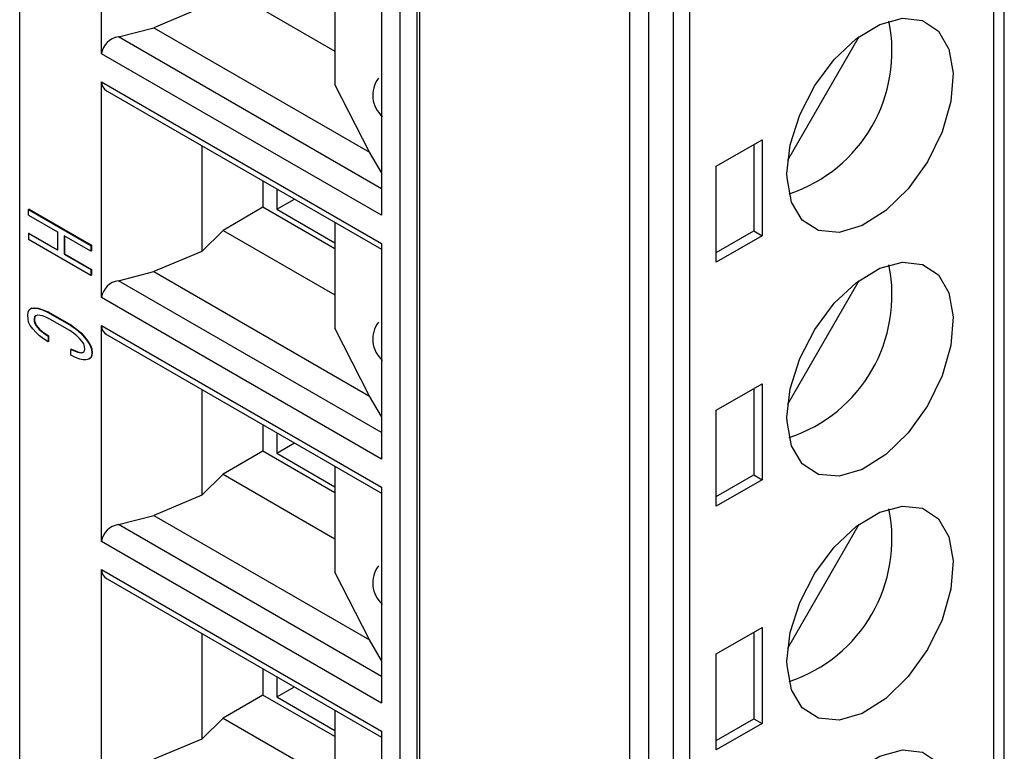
# Model space of a CAD drawing. Header units: millimetres. Extents: x 0 to 699, y 0 to 540.
# Tile 21 of 32: x 456 to 473, y 339 to 352. Entities that reach past the tile are written whole.
import ezdxf

# ---------------------------------------------------------------- set-up
doc = ezdxf.new("R2010")
doc.units = ezdxf.units.MM
doc.header["$LTSCALE"] = 2.5

msp = doc.modelspace()

# ---------------------------------------------------------------- linework, layer by layer
for p, q in [((456.257, 331.551), (456.257, 363.772)), ((472.998, 328.419), (472.998, 362.11)), ((472.823, 328.174), (472.823, 361.865)), ((462.727, 327.816), (462.727, 360.037)), ((463.01, 360.037), (463.01, 327.816)), ((463.055, 360.063), (463.055, 327.843)), ((466.955, 325.4), (466.955, 359.09)), ((467.368, 358.872), (467.368, 325.181)), ((467.644, 358.875), (467.644, 325.185)), ((466.632, 326.397), (466.632, 358.618)), ((457.647, 351.248), (457.647, 354.914)), ((461.617, 352.524), (461.617, 350.724)), ((459.714, 352.389), (461.617, 351.291)), ((462.409, 352.166), (462.409, 350.332)), ((459.354, 352.03), (458.54, 351.688)), ((457.935, 351.532), (458.54, 351.688)), ((458.54, 351.688), (462.207, 349.571)), ((462.409, 348.95), (457.935, 351.532)), ((469.315, 349.433), (470.53, 351.537)), ((457.647, 351.245), (457.647, 351.248)), ((462.409, 348.497), (457.647, 351.245)), ((457.647, 350.769), (462.409, 348.02)), ((457.647, 350.769), (457.647, 350.766)), ((457.647, 347.1), (457.647, 350.766)), ((457.707, 350.633), (462.409, 347.919)), ((462.207, 349.571), (461.617, 350.724)), ((462.409, 350.332), (462.409, 348.499)), ((468.101, 349.332), (468.879, 349.781)), ((468.879, 349.781), (468.879, 348.148)), ((459.354, 349.682), (459.354, 347.882)), ((462.409, 349.223), (462.207, 349.571)), ((468.737, 349.7), (468.737, 348.23)), ((468.101, 347.699), (468.101, 349.332)), ((460.393, 349.082), (460.393, 348.633)), ((469.304, 349.135), (469.303, 349.21)), ((460.627, 348.947), (460.627, 348.6)), ((460.627, 348.6), (460.928, 348.774)), ((456.415, 348.602), (456.407, 348.598)), ((456.407, 348.5), (456.407, 348.598)), ((456.407, 348.598), (457.468, 347.985)), ((456.415, 348.602), (457.475, 347.989)), ((460.393, 348.633), (459.714, 348.241)), ((461.617, 347.927), (460.393, 348.633)), ((460.627, 348.6), (461.617, 348.029)), ((456.407, 348.5), (456.898, 348.217)), ((462.409, 348.497), (462.409, 348.499)), ((459.714, 348.241), (459.354, 347.882)), ((459.714, 348.241), (461.617, 347.143)), ((461.617, 348.376), (461.617, 346.576)), ((468.101, 347.863), (468.737, 348.23)), ((468.737, 348.23), (468.879, 348.148)), ((456.415, 348.189), (456.407, 348.185)), ((456.407, 348.185), (456.407, 348.087)), ((456.898, 347.902), (456.407, 348.185)), ((457.468, 347.475), (456.407, 348.087)), ((456.415, 348.189), (456.898, 347.91)), ((456.898, 348.217), (456.898, 347.902)), ((457.468, 347.887), (457.014, 348.15)), ((457.014, 348.15), (457.014, 347.835)), ((457.021, 348.146), (457.021, 347.839)), ((468.879, 348.148), (468.101, 347.699)), ((457.475, 347.989), (457.468, 347.985)), ((457.468, 347.985), (457.468, 347.887)), ((457.475, 347.892), (457.468, 347.887)), ((457.475, 347.989), (457.475, 347.892)), ((462.409, 348.02), (462.409, 348.017)), ((462.409, 348.017), (462.409, 346.184)), ((457.021, 347.839), (457.014, 347.835)), ((457.014, 347.835), (457.468, 347.573)), ((457.021, 347.839), (457.475, 347.577)), ((459.354, 347.882), (458.54, 347.54)), ((457.475, 347.577), (457.468, 347.573)), ((457.468, 347.573), (457.468, 347.475)), ((457.475, 347.577), (457.475, 347.479)), ((457.475, 347.479), (457.468, 347.475)), ((457.935, 347.384), (458.54, 347.54)), ((458.54, 347.54), (462.207, 345.423)), ((469.315, 345.285), (470.53, 347.389)), ((462.409, 344.802), (457.935, 347.384)), ((457.647, 347.097), (457.647, 347.1)), ((462.409, 344.349), (457.647, 347.097)), ((456.4, 346.847), (456.415, 346.888)), ((456.415, 346.888), (456.451, 346.916)), ((456.458, 346.92), (456.451, 346.916)), ((456.451, 346.916), (456.508, 346.918)), ((456.458, 346.92), (456.516, 346.922)), ((456.516, 346.922), (456.508, 346.918)), ((456.508, 346.918), (456.566, 346.912)), ((456.516, 346.922), (456.573, 346.916)), ((456.573, 346.916), (456.566, 346.912)), ((456.566, 346.912), (456.646, 346.887)), ((456.573, 346.916), (456.653, 346.891)), ((456.646, 346.887), (456.653, 346.891)), ((456.646, 346.887), (456.732, 346.851)), ((456.653, 346.891), (456.739, 346.855)), ((456.393, 346.795), (456.4, 346.847)), ((456.4, 346.735), (456.393, 346.795)), ((456.407, 346.682), (456.4, 346.735)), ((456.508, 346.771), (456.501, 346.733)), ((456.508, 346.737), (456.501, 346.733)), ((456.501, 346.733), (456.501, 346.698)), ((456.53, 346.786), (456.508, 346.771)), ((456.516, 346.775), (456.508, 346.737)), ((456.516, 346.775), (456.508, 346.771)), ((456.508, 346.737), (456.508, 346.702)), ((456.533, 346.787), (456.516, 346.775)), ((456.559, 346.797), (456.53, 346.786)), ((456.646, 346.789), (456.559, 346.797)), ((456.703, 346.763), (456.646, 346.789)), ((456.768, 346.733), (456.703, 346.763)), ((456.739, 346.855), (456.732, 346.851)), ((456.732, 346.851), (457.129, 346.622)), ((456.739, 346.855), (457.136, 346.626)), ((457.107, 346.537), (456.768, 346.733)), ((456.436, 346.624), (456.407, 346.682)), ((456.48, 346.564), (456.436, 346.624)), ((456.53, 346.507), (456.48, 346.564)), ((456.508, 346.702), (456.501, 346.698)), ((456.501, 346.698), (456.516, 346.655)), ((456.508, 346.702), (456.523, 346.659)), ((456.523, 346.659), (456.516, 346.655)), ((456.516, 346.655), (456.53, 346.625)), ((456.523, 346.659), (456.537, 346.629)), ((456.537, 346.629), (456.53, 346.625)), ((456.53, 346.625), (456.559, 346.588)), ((456.537, 346.629), (456.566, 346.592)), ((456.566, 346.592), (456.559, 346.588)), ((456.559, 346.588), (456.588, 346.557)), ((456.566, 346.592), (456.595, 346.561)), ((456.595, 346.561), (456.588, 346.557)), ((456.588, 346.557), (456.631, 346.518)), ((456.595, 346.561), (456.638, 346.522)), ((457.136, 346.626), (457.129, 346.622)), ((457.129, 346.622), (457.216, 346.558)), ((457.136, 346.626), (457.223, 346.562)), ((457.223, 346.562), (457.216, 346.558)), ((457.216, 346.558), (457.295, 346.491)), ((457.223, 346.562), (457.302, 346.496)), ((457.647, 346.621), (462.409, 343.872)), ((457.647, 346.621), (457.647, 346.618)), ((457.647, 342.952), (457.647, 346.618)), ((462.207, 345.423), (461.617, 346.576)), ((456.595, 346.448), (456.53, 346.507)), ((456.66, 346.397), (456.595, 346.448)), ((456.638, 346.522), (456.631, 346.518)), ((456.631, 346.518), (456.682, 346.482)), ((456.638, 346.522), (456.689, 346.486)), ((456.739, 346.344), (456.66, 346.397)), ((456.689, 346.486), (456.682, 346.482)), ((456.682, 346.482), (456.739, 346.442)), ((456.689, 346.486), (456.746, 346.446)), ((456.746, 346.446), (456.739, 346.442)), ((456.739, 346.442), (456.739, 346.344)), ((456.746, 346.446), (456.746, 346.348)), ((457.172, 346.492), (457.107, 346.537)), ((457.23, 346.445), (457.172, 346.492)), ((457.28, 346.395), (457.23, 346.445)), ((457.317, 346.353), (457.28, 346.395)), ((457.302, 346.496), (457.295, 346.491)), ((457.295, 346.491), (457.36, 346.419)), ((457.302, 346.496), (457.367, 346.423)), ((457.367, 346.423), (457.36, 346.419)), ((457.36, 346.419), (457.41, 346.355)), ((457.367, 346.423), (457.417, 346.359)), ((457.707, 346.485), (462.409, 343.771)), ((456.746, 346.348), (456.739, 346.344)), ((457.136, 346.221), (457.129, 346.217)), ((457.129, 346.119), (457.129, 346.217)), ((457.129, 346.217), (457.187, 346.19)), ((457.136, 346.221), (457.194, 346.195)), ((457.345, 346.309), (457.317, 346.353)), ((457.36, 346.265), (457.345, 346.309)), ((457.353, 346.172), (457.367, 346.219)), ((457.367, 346.219), (457.36, 346.265)), ((457.417, 346.359), (457.41, 346.355)), ((457.41, 346.355), (457.454, 346.281)), ((457.417, 346.359), (457.461, 346.285)), ((457.461, 346.285), (457.454, 346.281)), ((457.454, 346.281), (457.475, 346.22)), ((457.461, 346.285), (457.482, 346.224)), ((457.482, 346.224), (457.475, 346.22)), ((457.475, 346.22), (457.483, 346.152)), ((457.482, 346.224), (457.49, 346.157)), ((457.208, 346.08), (457.129, 346.119)), ((457.194, 346.195), (457.187, 346.19)), ((457.187, 346.19), (457.237, 346.168)), ((457.194, 346.195), (457.244, 346.172)), ((457.28, 346.052), (457.208, 346.08)), ((457.244, 346.172), (457.237, 346.168)), ((457.237, 346.168), (457.309, 346.155)), ((457.244, 346.172), (457.316, 346.159)), ((457.338, 346.04), (457.28, 346.052)), ((457.309, 346.155), (457.353, 346.172)), ((457.316, 346.159), (457.309, 346.155)), ((457.316, 346.159), (457.353, 346.173)), ((457.432, 346.049), (457.389, 346.039)), ((457.461, 346.067), (457.432, 346.049)), ((457.439, 346.053), (457.432, 346.049)), ((457.468, 346.071), (457.439, 346.053)), ((457.475, 346.108), (457.461, 346.067)), ((457.468, 346.071), (457.461, 346.067)), ((457.482, 346.112), (457.468, 346.071)), ((457.483, 346.152), (457.475, 346.108)), ((457.482, 346.112), (457.475, 346.108)), ((457.49, 346.157), (457.482, 346.112)), ((457.49, 346.157), (457.483, 346.152)), ((462.409, 346.184), (462.409, 344.351)), ((457.389, 346.039), (457.338, 346.04)), ((468.101, 345.184), (468.879, 345.633)), ((468.737, 345.552), (468.737, 344.082)), ((468.879, 345.633), (468.879, 344)), ((459.354, 345.534), (459.354, 343.734)), ((462.409, 345.075), (462.207, 345.423)), ((468.101, 343.551), (468.101, 345.184)), ((469.304, 344.987), (469.303, 345.062)), ((460.393, 344.934), (460.393, 344.485)), ((460.627, 344.799), (460.627, 344.452)), ((460.627, 344.452), (460.928, 344.626)), ((460.393, 344.485), (459.714, 344.093)), ((461.617, 343.779), (460.393, 344.485)), ((460.627, 344.452), (461.617, 343.881)), ((461.617, 344.228), (461.617, 342.428)), ((462.409, 344.349), (462.409, 344.351)), ((459.714, 344.093), (459.354, 343.734)), ((459.714, 344.093), (461.617, 342.995)), ((468.101, 343.715), (468.737, 344.082)), ((468.737, 344.082), (468.879, 344)), ((462.409, 343.872), (462.409, 343.869)), ((468.879, 344), (468.101, 343.551)), ((459.354, 343.734), (458.54, 343.392)), ((462.409, 343.869), (462.409, 342.036)), ((457.935, 343.236), (458.54, 343.392)), ((458.54, 343.392), (462.207, 341.275)), ((462.409, 340.654), (457.935, 343.236)), ((469.315, 341.137), (470.53, 343.241)), ((457.647, 342.949), (457.647, 342.952)), ((462.409, 340.2), (457.647, 342.949)), ((457.647, 342.473), (462.409, 339.724)), ((457.647, 342.473), (457.647, 342.47)), ((457.647, 338.804), (457.647, 342.47)), ((462.207, 341.275), (461.617, 342.428)), ((457.707, 342.337), (462.409, 339.623)), ((462.409, 342.036), (462.409, 340.203)), ((459.354, 341.386), (459.354, 339.586)), ((468.101, 341.036), (468.879, 341.485)), ((468.737, 341.404), (468.737, 339.934)), ((468.879, 341.485), (468.879, 339.852)), ((462.409, 340.927), (462.207, 341.275)), ((468.101, 339.403), (468.101, 341.036)), ((469.304, 340.839), (469.303, 340.914)), ((460.393, 340.786), (460.393, 340.337)), ((460.627, 340.651), (460.627, 340.304)), ((460.627, 340.304), (460.928, 340.477)), ((460.393, 340.337), (459.714, 339.945)), ((461.617, 339.631), (460.393, 340.337)), ((460.627, 340.304), (461.617, 339.733)), ((462.409, 340.2), (462.409, 340.203)), ((461.617, 340.08), (461.617, 338.28)), ((459.714, 339.945), (459.354, 339.586)), ((459.714, 339.945), (461.617, 338.847)), ((468.101, 339.566), (468.737, 339.934)), ((468.737, 339.934), (468.879, 339.852)), ((462.409, 339.724), (462.409, 339.721)), ((462.409, 339.721), (462.409, 337.888)), ((468.879, 339.852), (468.101, 339.403)), ((459.354, 339.586), (458.54, 339.244))]:
    msp.add_line(p, q)
at = {"flags": 128}
for points in [[(469.303, 349.21), (469.358, 349.695), (469.521, 350.207), (469.778, 350.704), (470.108, 351.148), (470.486, 351.504), (470.883, 351.744), (471.266, 351.848), (471.607, 351.809), (471.877, 351.63), (472.056, 351.325), (472.13, 350.917)], [(472.13, 350.917), (472.091, 350.432), (471.941, 349.914), (471.692, 349.405), (471.363, 348.947), (470.983, 348.576), (470.581, 348.322), (470.19, 348.206), (469.841, 348.238), (469.564, 348.415), (469.38, 348.722), (469.304, 349.135)], [(469.303, 345.062), (469.358, 345.547), (469.521, 346.059), (469.778, 346.556), (470.108, 347), (470.486, 347.356), (470.883, 347.596), (471.266, 347.7), (471.607, 347.661), (471.877, 347.482), (472.056, 347.177), (472.13, 346.769)], [(472.13, 346.769), (472.091, 346.284), (471.941, 345.766), (471.692, 345.257), (471.363, 344.799), (470.983, 344.428), (470.581, 344.174), (470.19, 344.058), (469.841, 344.09), (469.564, 344.267), (469.38, 344.574), (469.304, 344.987)], [(469.303, 340.914), (469.358, 341.399), (469.521, 341.911), (469.778, 342.408), (470.108, 342.852), (470.486, 343.208), (470.883, 343.448), (471.266, 343.552), (471.607, 343.513), (471.877, 343.334), (472.056, 343.029), (472.13, 342.621)], [(472.13, 342.621), (472.091, 342.136), (471.941, 341.618), (471.692, 341.109), (471.363, 340.651), (470.983, 340.28), (470.581, 340.026), (470.19, 339.91), (469.841, 339.942), (469.564, 340.119), (469.38, 340.426), (469.304, 340.839)], [(469.303, 336.766), (469.358, 337.251), (469.521, 337.763), (469.778, 338.26), (470.108, 338.704), (470.486, 339.06), (470.883, 339.3), (471.266, 339.404), (471.607, 339.365), (471.877, 339.186), (472.056, 338.881), (472.13, 338.473)]]:
    msp.add_lwpolyline(points, dxfattribs=at)
for centre, radius, start, end in [((468.537, 351.285), 2.551, 288.3339, 11.6715), ((457.982, 351.197), 0.338, 97.9206, 171.3898), ((457.826, 350.771), 0.179, 181.5676, 239.4702), ((462.744, 350.539), 0.484, 143.252, 228.6743), ((468.537, 347.137), 2.551, 288.3339, 11.6715), ((457.982, 347.049), 0.338, 97.9206, 171.3898), ((457.826, 346.623), 0.179, 181.5676, 239.4702), ((462.744, 346.391), 0.484, 143.252, 228.6743), ((468.537, 342.989), 2.551, 288.3339, 11.6715), ((457.982, 342.901), 0.338, 97.9206, 171.3898), ((462.744, 342.243), 0.484, 143.252, 228.6743), ((457.826, 342.475), 0.179, 181.5676, 239.4702)]:
    msp.add_arc(centre, radius, start, end)

doc.saveas('drawing.dxf')
